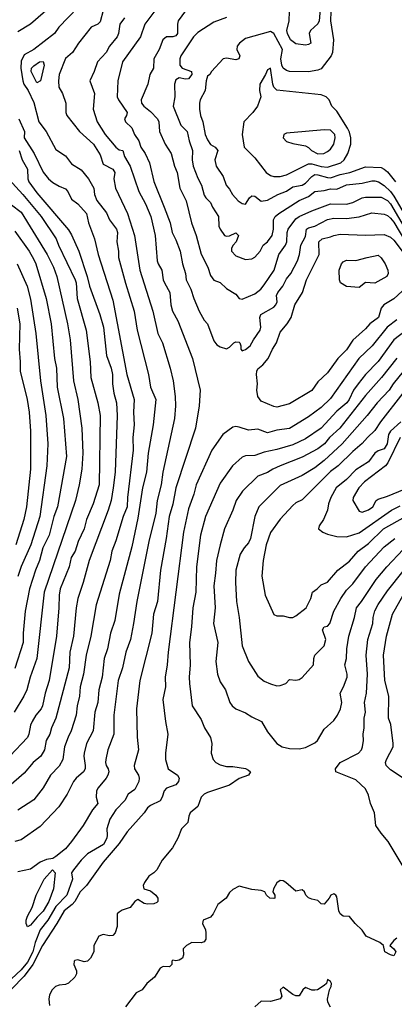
# Model space of a CAD drawing. Header units: metres. Extents: x -46681 to -43747, y -240911 to -237677.
# Tile 97 of 256: x -45570 to -45511, y -240827 to -240671. Entities that reach past the tile are written whole.
import ezdxf

# ---------------------------------------------------------------- set-up
doc = ezdxf.new("R2010")
doc.units = ezdxf.units.M
doc.layers.add('CONTOUR_INDEX', color=1, linetype='Continuous')
doc.layers.add('CONTOUR_INTER', color=3, linetype='Continuous')

msp = doc.modelspace()

# ---------------------------------------------------------------- linework, layer by layer
at = {"layer": 'CONTOUR_INDEX'}
for points, elevation in [([(-45521.04, -240668.02), (-45521.11, -240671.02), (-45520.63, -240674.02), (-45520.79, -240676.02), (-45521.01, -240676.52), (-45522.6, -240678.6), (-45523.1, -240678.8), (-45524.6, -240679.06), (-45527.6, -240679), (-45528.1, -240678.88), (-45528.59, -240678.52), (-45528.82, -240678.02), (-45528.96, -240677.02), (-45528.7, -240675.52), (-45530.1, -240673.01), (-45530.6, -240672.69), (-45534.6, -240673.78), (-45535.52, -240674.52), (-45535.91, -240675.02), (-45535.94, -240675.52), (-45535.5, -240676.52), (-45535.64, -240677.02), (-45536.1, -240677.2), (-45537.6, -240676.91), (-45538.1, -240677.03), (-45539.98, -240679.02), (-45540.22, -240679.52), (-45540.6, -240679.75), (-45540.81, -240680.52), (-45540.94, -240682.02), (-45541.75, -240683.52), (-45541.85, -240684.02), (-45541.86, -240685.02), (-45541.69, -240686.02), (-45541.34, -240687.02), (-45540.94, -240689.02), (-45540.6, -240689.87), (-45540.1, -240690.58), (-45539.36, -240691.02), (-45538.94, -240691.52), (-45539.42, -240693.02), (-45539.23, -240694.02), (-45538.1, -240695.66), (-45537.64, -240697.02), (-45537.1, -240697.68), (-45536.64, -240698.52), (-45535.76, -240699.52), (-45535.1, -240699.92), (-45534.6, -240700.07), (-45533.95, -240699.02), (-45533.6, -240698.74), (-45533.1, -240698.76), (-45532.1, -240699.55), (-45531.1, -240699.42), (-45529.48, -240698.52), (-45528.1, -240697.98), (-45527.1, -240697.32), (-45525.6, -240697.02), (-45525.1, -240696.73), (-45524.1, -240695.64), (-45523.6, -240695.37), (-45523.1, -240695.38), (-45521.6, -240695.84), (-45521.1, -240695.87), (-45519.6, -240695.34), (-45518.07, -240695.02), (-45515.6, -240694.15), (-45513.1, -240694.26), (-45512.6, -240694.5), (-45512.1, -240694.9), (-45510.83, -240696.52)], 100), ([(-45557.1, -240669.38), (-45557.6, -240671.16), (-45557.94, -240671.52), (-45558.99, -240672.02), (-45561.03, -240674.52), (-45561.99, -240676.02), (-45563.1, -240676.98), (-45564.1, -240679.52), (-45564.2, -240680.52), (-45564.11, -240681.52), (-45563.54, -240682.52), (-45563.01, -240684.02), (-45563.02, -240685.52), (-45562.86, -240686.02), (-45560.86, -240688.52), (-45558.66, -240690.52), (-45557.6, -240692.22), (-45557.1, -240693.69), (-45555.6, -240694.48), (-45555.24, -240695.02), (-45555.4, -240696.02), (-45555.18, -240697.52), (-45553.26, -240701.52), (-45552.17, -240705.02), (-45551.33, -240710.52), (-45549.27, -240717.02), (-45548.47, -240720.52), (-45547.71, -240722.02), (-45546.5, -240726.02), (-45546.03, -240728.02), (-45545.73, -240730.52), (-45545.65, -240732.02), (-45545.83, -240734.02), (-45547.64, -240742.52), (-45547.95, -240744.52), (-45548.57, -240747.02), (-45548.79, -240749.02), (-45549.86, -240753.52), (-45551.8, -240763.02), (-45552.3, -240766.52), (-45552.79, -240769.02), (-45553.5, -240771.02), (-45554.07, -240773.52), (-45554.75, -240775.52), (-45555.44, -240781.02), (-45555.43, -240784.02), (-45556.35, -240786.52), (-45556.7, -240788.02), (-45556.75, -240788.52), (-45556.64, -240789.02), (-45556.33, -240789.52), (-45556.23, -240790.02), (-45556.35, -240790.52), (-45556.65, -240791.02), (-45557.93, -240792.52), (-45558.15, -240793.02), (-45558.23, -240794.02), (-45557.94, -240795.02), (-45558.79, -240796.02), (-45560.27, -240798.52), (-45562.1, -240801.04), (-45563.1, -240802.19), (-45564.6, -240803.44), (-45565.1, -240803.75), (-45566.1, -240803.91), (-45567.1, -240804.29), (-45568.6, -240805.44), (-45570.6, -240805.86)], 105), ([(-45571.6, -240700.18), (-45570.1, -240701.31), (-45565.98, -240708.02), (-45564.95, -240710.02), (-45564.44, -240711.52), (-45562.78, -240719.02), (-45562.32, -240721.52), (-45561.8, -240728.02), (-45561.13, -240731.02), (-45560.5, -240735.52), (-45560.33, -240739.52), (-45560.51, -240742.02), (-45560.92, -240744.52), (-45561.5, -240747.02), (-45566.46, -240761.52), (-45567.62, -240772.02), (-45568.68, -240775.02), (-45569.2, -240777.02), (-45569.66, -240778.02), (-45571.21, -240780.52)], 110), ([(-45515.34, -240708.52), (-45513.6, -240708.15), (-45513.1, -240708.55), (-45512.47, -240709.52), (-45512.05, -240710.52), (-45511.98, -240711.02), (-45512.21, -240711.52), (-45514.1, -240712.59), (-45515.6, -240712.46), (-45516.6, -240713.26), (-45518.6, -240713.07), (-45519.55, -240712.52), (-45519.71, -240712.02), (-45519.74, -240710.52), (-45519.4, -240709.52), (-45519.1, -240709.18), (-45518.6, -240708.94), (-45517.1, -240709), (-45515.34, -240708.52)], 105), ([(-45509.6, -240726.57), (-45511.19, -240728.52), (-45511.84, -240729.52), (-45513.75, -240731.52), (-45515.32, -240733.52), (-45519.28, -240738.02), (-45522.1, -240740.64), (-45523.6, -240741.82), (-45525.6, -240743.04), (-45529.1, -240744.61), (-45532.46, -240748.02), (-45533.12, -240749.52), (-45533.76, -240753.02), (-45534.1, -240753.7), (-45534.79, -240754.52), (-45535.41, -240755.52), (-45536.09, -240758.02), (-45536.16, -240760.02), (-45536, -240763.02), (-45535.6, -240765.52), (-45535.12, -240770.02), (-45534.11, -240772.52), (-45532.6, -240774.83), (-45531.6, -240775.62), (-45530.6, -240776.08), (-45529.6, -240776.35), (-45529.1, -240776.32), (-45528.17, -240776.02), (-45527.6, -240775.38), (-45526.6, -240775.47), (-45526.1, -240775.37), (-45525.6, -240775.03), (-45523.82, -240773.02), (-45523.77, -240772.02), (-45523.6, -240771.52), (-45522.1, -240770.03), (-45521.84, -240769.02), (-45522.4, -240767.52), (-45522.1, -240767.04), (-45521.6, -240766.92), (-45521.25, -240766.52), (-45520.61, -240764.52), (-45519.46, -240762.52), (-45518.6, -240761.23), (-45517.6, -240760.21), (-45515.6, -240757.52), (-45512.6, -240754.37), (-45510.96, -240753.02)], 100), ([(-45565.11, -240805.52), (-45564.73, -240806.02), (-45564.96, -240808.52), (-45565.74, -240810.52), (-45566.6, -240812.09), (-45567.56, -240813.02), (-45568.6, -240814.27), (-45569.1, -240814.58), (-45569.3, -240814.02), (-45569.28, -240813.52), (-45569.1, -240812.89), (-45568.37, -240811.52), (-45567.73, -240809.52), (-45566.46, -240807.02), (-45565.11, -240805.52)], 105), ([(-45521.1, -240827.29), (-45521.52, -240826.52), (-45521.58, -240826.02), (-45521.28, -240824.52), (-45521, -240824.02), (-45520.98, -240823.52), (-45521.1, -240823.22), (-45521.6, -240822.93), (-45521.77, -240823.52), (-45522.1, -240823.85), (-45523.19, -240824.52), (-45523.6, -240824.62), (-45524.1, -240824.57), (-45525.1, -240824.19), (-45525.48, -240824.52), (-45526.1, -240825.5), (-45526.6, -240825.5), (-45527.1, -240825.3), (-45528.6, -240824.14), (-45529.07, -240824.52), (-45528.82, -240825.52), (-45529.1, -240825.95), (-45530.6, -240826.41), (-45532.1, -240826.36), (-45533.1, -240827.24)], 100)]:
    msp.add_lwpolyline(points, dxfattribs=dict(at, elevation=elevation))
at = {"layer": 'CONTOUR_INTER'}
for points, elevation in [([(-45559.6, -240667.25), (-45564.15, -240672.02), (-45564.81, -240673.02), (-45568.1, -240675.56), (-45569.6, -240676.4), (-45570.1, -240677.38), (-45570.15, -240678.52), (-45569.83, -240680.52), (-45569.65, -240681.02), (-45568.98, -240682.02), (-45568.1, -240683.94), (-45567.32, -240687.02), (-45566.16, -240688.52), (-45564.6, -240691.37), (-45563.1, -240692.4), (-45562.1, -240693.65), (-45560.6, -240694.61), (-45559.42, -240696.02), (-45558.61, -240697.52), (-45558.5, -240698.52), (-45558.1, -240699.49), (-45556.6, -240701.41), (-45556.09, -240702.52), (-45554.99, -240704.02), (-45554.84, -240704.52), (-45554.96, -240706.02), (-45554.66, -240707.52), (-45554.67, -240708.52), (-45553.6, -240712.57), (-45552.23, -240717.02), (-45551.73, -240720.02), (-45549.95, -240727.02), (-45549.61, -240729.02), (-45548.8, -240731.02), (-45549.2, -240735.02), (-45549.98, -240739.52), (-45550.27, -240742.52), (-45550.88, -240745.02), (-45551.6, -240749.8), (-45552.6, -240754.33), (-45554.6, -240761.87), (-45555.29, -240766.02), (-45555.94, -240768.02), (-45556.42, -240770.52), (-45556.95, -240772.02), (-45557.25, -240775.02), (-45557.78, -240777.02), (-45557.97, -240779.02), (-45558.42, -240780.52), (-45558.71, -240783.52), (-45559.75, -240785.52), (-45560.13, -240787.02), (-45560.19, -240787.52), (-45559.94, -240789.02), (-45559.98, -240789.52), (-45560.22, -240790.02), (-45561.4, -240791.02), (-45561.81, -240791.52), (-45562.81, -240793.52), (-45564.11, -240795.52), (-45567.1, -240798.65), (-45570.1, -240800.78), (-45571.1, -240801.05)], 106), ([(-45564.6, -240668.04), (-45568.6, -240671.55), (-45570.6, -240672.75)], 107), ([(-45548.6, -240669), (-45550.54, -240671.52), (-45551.2, -240673.52), (-45554.04, -240677.52), (-45554.79, -240680.52), (-45554.91, -240683.02), (-45554.69, -240683.52), (-45553.31, -240685.52), (-45553.43, -240686.02), (-45553.76, -240686.52), (-45553.6, -240687.02), (-45552.6, -240687.94), (-45552.15, -240689.02), (-45551.46, -240690.02), (-45551.17, -240691.02), (-45550.44, -240692.02), (-45549.78, -240693.52), (-45549.1, -240696.46), (-45547.44, -240700.52), (-45546.51, -240703.02), (-45546.18, -240704.52), (-45545.6, -240705.72), (-45544.94, -240707.52), (-45544.56, -240709.52), (-45544.07, -240711.02), (-45543.95, -240712.02), (-45543.22, -240713.52), (-45542.76, -240715.02), (-45541.9, -240717.02), (-45541.1, -240718.44), (-45540.61, -240719.02), (-45539.6, -240721.7), (-45539.1, -240722.32), (-45538.6, -240722.66), (-45537.6, -240722.97), (-45537.1, -240722.7), (-45536.42, -240722.02), (-45536.1, -240721.88), (-45535.6, -240721.92), (-45535.45, -240722.02), (-45535.33, -240722.52), (-45535.32, -240723.02), (-45535.1, -240723.3), (-45534.6, -240723.08), (-45533.83, -240722.52), (-45533.31, -240721.52), (-45532.24, -240720.02), (-45532.15, -240719.52), (-45532.32, -240718.02), (-45532.15, -240717.52), (-45530.1, -240716.35), (-45529.8, -240716.02), (-45529.59, -240715.52), (-45529.66, -240714.52), (-45529.47, -240714.02), (-45528.68, -240713.02), (-45528.1, -240711.86), (-45527.39, -240711.02), (-45526.34, -240709.02), (-45526.01, -240708.02), (-45525.8, -240706.52), (-45525.1, -240705.18), (-45524.92, -240704.02), (-45524.6, -240703.81), (-45523.6, -240703.52), (-45521.6, -240702.49), (-45520.6, -240702.29), (-45518.6, -240702.33), (-45516.6, -240702.08), (-45514.6, -240701.43), (-45512.6, -240701.64), (-45512.1, -240701.86), (-45511.6, -240702.26), (-45511.1, -240702.9), (-45509.26, -240706.02)], 103), ([(-45544.1, -240669.43), (-45545.24, -240671.02), (-45545.37, -240671.52), (-45545.37, -240673.02), (-45545.6, -240673.38), (-45546.1, -240673.51), (-45547.1, -240673.52), (-45547.69, -240674.02), (-45548.25, -240675.52), (-45549.09, -240677.02), (-45549.13, -240678.52), (-45549.75, -240679.52), (-45550.04, -240681.02), (-45551.1, -240683.54), (-45551.03, -240684.02), (-45550.7, -240684.52), (-45549.6, -240685.35), (-45548.52, -240686.52), (-45548.29, -240687.02), (-45548.19, -240688.52), (-45547.28, -240690.52), (-45546.34, -240692.02), (-45545.81, -240694.02), (-45545.41, -240695.02), (-45544.97, -240697.52), (-45543.99, -240699.52), (-45543.12, -240703.02), (-45542.39, -240705.02), (-45541.6, -240707.95), (-45540.55, -240710.02), (-45540.1, -240711.37), (-45539.6, -240712.09), (-45538.6, -240712.44), (-45537.6, -240713.43), (-45536.1, -240714.31), (-45535.6, -240715), (-45535.1, -240715.11), (-45533.1, -240714.26), (-45532.13, -240713.52), (-45531.6, -240712.81), (-45530.04, -240710.52), (-45529.28, -240708.02), (-45528.27, -240706.52), (-45528.06, -240706.02), (-45528, -240704.52), (-45527.8, -240704.02), (-45526.6, -240702.39), (-45526.1, -240702), (-45524.1, -240701.1), (-45521.1, -240699.98), (-45518.6, -240700.06), (-45517.6, -240699.77), (-45516.1, -240699.03), (-45515.6, -240698.93), (-45513.1, -240698.96), (-45512.1, -240699.45), (-45511.6, -240700.01), (-45506.94, -240708.02)], 102), ([(-45522.72, -240668.52), (-45522.91, -240671.02), (-45523.1, -240671.47), (-45524.27, -240672.52), (-45524.49, -240673.02), (-45524.26, -240674.52), (-45524.6, -240674.74), (-45525.1, -240674.83), (-45526.6, -240674.62), (-45527.46, -240674.02), (-45527.94, -240673.02), (-45528.01, -240672.52), (-45527.64, -240671.02), (-45527.63, -240669.52)], 101), ([(-45553.71, -240670.52), (-45554.47, -240671.52), (-45554.7, -240673.02), (-45554.91, -240673.52), (-45556.1, -240675.02), (-45556.66, -240676.02), (-45558.03, -240677.52), (-45558.53, -240679.02), (-45559.23, -240680.52), (-45558.51, -240682.52), (-45558.69, -240685.02), (-45558.05, -240687.02), (-45556.81, -240689.02), (-45555.1, -240691), (-45554.6, -240691.46), (-45554.02, -240691.52), (-45553.72, -240692.52), (-45552.82, -240694.02), (-45551.49, -240698.02), (-45550.39, -240700.02), (-45549.56, -240702.02), (-45548.9, -240705.02), (-45548.57, -240709.02), (-45548.42, -240709.52), (-45547.81, -240710.52), (-45547.59, -240712.02), (-45547.4, -240712.52), (-45546.58, -240714.02), (-45546.42, -240716.02), (-45546.13, -240717.02), (-45545.31, -240718.52), (-45542.97, -240724.52), (-45541.78, -240729.52), (-45541.91, -240732.02), (-45542.5, -240735.52), (-45545.6, -240744.98), (-45546.1, -240747.58), (-45546.65, -240749.52), (-45547.13, -240753.02), (-45548.03, -240758.02), (-45548.53, -240763.02), (-45549.13, -240765.02), (-45549.4, -240768.02), (-45551.29, -240775.52), (-45551.84, -240780.02), (-45551.71, -240784.52), (-45551.54, -240786.52), (-45552.22, -240789.02), (-45552.16, -240789.52), (-45551.53, -240790.52), (-45551.43, -240791.02), (-45551.49, -240791.52), (-45552.1, -240792.81), (-45553.15, -240793.52), (-45553.68, -240794.52), (-45555.13, -240796.02), (-45556.08, -240797.52), (-45556.54, -240799.02), (-45556.46, -240800.02), (-45556.55, -240800.52), (-45557.08, -240801.52), (-45559.6, -240803.01), (-45560.6, -240804.01), (-45561.82, -240805.52), (-45562.12, -240806.02), (-45561.99, -240807.02), (-45562.85, -240809.52), (-45564.6, -240811.32), (-45565.87, -240813.52), (-45567.1, -240815.02), (-45567.86, -240817.02), (-45568.24, -240818.52), (-45569.1, -240820.17), (-45570.1, -240821.39), (-45572.43, -240823.52)], 104), ([(-45537.6, -240670.49), (-45539.6, -240671.23), (-45542.1, -240672.87), (-45542.83, -240673.52), (-45544.82, -240676.52), (-45544.98, -240677.02), (-45545, -240678.02), (-45544.6, -240678.5), (-45543.13, -240679.02), (-45543.06, -240679.52), (-45543.6, -240680.2), (-45544.1, -240680.24), (-45545.1, -240680.05), (-45545.6, -240680.35), (-45545.82, -240681.02), (-45545.79, -240683.02), (-45546.05, -240684.52), (-45544.79, -240687.52), (-45543.8, -240688.52), (-45543.52, -240690.02), (-45542.96, -240691.52), (-45543.01, -240693.02), (-45542.84, -240694.02), (-45542.1, -240695.93), (-45541.52, -240697.02), (-45541.1, -240698.61), (-45540.88, -240699.02), (-45540.1, -240699.77), (-45539.8, -240700.52), (-45538.84, -240702.02), (-45538.79, -240703.52), (-45538.6, -240703.99), (-45537.91, -240705.02), (-45537.6, -240705.14), (-45537.1, -240705.04), (-45536.1, -240704.6), (-45535.69, -240705.02), (-45536.05, -240706.02), (-45536.53, -240706.52), (-45536.79, -240707.02), (-45536.8, -240707.52), (-45536.1, -240708.25), (-45534.6, -240708.83), (-45533.6, -240708.7), (-45533.1, -240708.42), (-45532.27, -240707.52), (-45531.79, -240706.52), (-45531.1, -240706.02), (-45530.38, -240705.02), (-45530.14, -240704.02), (-45530.13, -240702.52), (-45529.89, -240702.02), (-45529.3, -240701.52), (-45526.1, -240699.46), (-45524.6, -240698.85), (-45523.6, -240698.04), (-45522.1, -240697.88), (-45521.1, -240697.6), (-45520.1, -240697.68), (-45518.6, -240697.01), (-45516.1, -240696.73), (-45514.6, -240696.36), (-45514.1, -240696.36), (-45513.53, -240696.52), (-45512.6, -240697.07), (-45511.6, -240698.03), (-45511.1, -240698.77), (-45506.56, -240706.52)], 101), ([(-45567.2, -240677.52), (-45566.6, -240677.42), (-45566.47, -240678.02), (-45567.02, -240680.52), (-45567.6, -240680.82), (-45568.51, -240679.02), (-45568.44, -240678.52), (-45568.1, -240678.12), (-45567.2, -240677.52)], 106), ([(-45530.6, -240678.51), (-45531.1, -240678.75), (-45531.39, -240679.52), (-45532.32, -240681.02), (-45532.34, -240682.02), (-45532.13, -240683.02), (-45532.69, -240684.52), (-45533.42, -240685.52), (-45534.85, -240687.02), (-45535.12, -240689.02), (-45534.81, -240691.02), (-45533.1, -240692.73), (-45531.3, -240695.02), (-45530.6, -240695.53), (-45530.1, -240695.67), (-45529.1, -240695.66), (-45528.1, -240695.42), (-45524.6, -240693.67), (-45524.1, -240693.66), (-45522.6, -240694.07), (-45521.6, -240694.17), (-45519.51, -240693.52), (-45518.94, -240693.02), (-45518.39, -240692.02), (-45517.91, -240690.52), (-45517.88, -240689.52), (-45518.1, -240688.65), (-45518.42, -240688.02), (-45520.1, -240685.33), (-45520.93, -240684.52), (-45521.33, -240683.52), (-45521.82, -240683.02), (-45522.6, -240682.73), (-45529.6, -240681.98), (-45530.07, -240681.52), (-45530.24, -240681.02), (-45530.6, -240678.51)], 99), ([(-45570.48, -240686.52), (-45569.56, -240688.52), (-45569.64, -240689.52), (-45568.03, -240692.02), (-45566.6, -240695), (-45565.78, -240696.02), (-45565.1, -240696.6), (-45564.1, -240697.21), (-45563.1, -240697.62), (-45562.7, -240698.02), (-45562.1, -240699.27), (-45561.1, -240700.01), (-45559.73, -240701.52), (-45559.44, -240703.02), (-45558.48, -240705.52), (-45557.9, -240708.02), (-45555.6, -240715.28), (-45553.35, -240727.02), (-45552.21, -240731.02), (-45552.29, -240733.02), (-45552.21, -240735.02), (-45552.41, -240737.02), (-45552.36, -240739.02), (-45553.25, -240746.52), (-45553.33, -240748.02), (-45553.96, -240749.52), (-45555.1, -240753.41), (-45555.75, -240755.02), (-45556.03, -240756.52), (-45558.22, -240763.52), (-45559.04, -240768.52), (-45559.83, -240771.52), (-45560.24, -240774.52), (-45560.73, -240776.52), (-45560.87, -240778.02), (-45561.23, -240779.52), (-45561.38, -240781.02), (-45562.16, -240783.52), (-45562.68, -240784.52), (-45563.24, -240786.02), (-45563.48, -240788.02), (-45564.1, -240789.08), (-45565.44, -240790.52), (-45566.61, -240792.52), (-45568.1, -240794.44), (-45570.6, -240796.09)], 107), ([(-45525.1, -240688.51), (-45528.1, -240688.78), (-45528.49, -240689.02), (-45528.59, -240689.52), (-45528.1, -240690.1), (-45527.1, -240690.46), (-45525.1, -240690.8), (-45524.6, -240691.05), (-45524.13, -240691.52), (-45523.1, -240692.06), (-45522.2, -240692.02), (-45521.6, -240691.7), (-45521.1, -240691.31), (-45520.6, -240690.55), (-45520.36, -240689.52), (-45520.45, -240689.02), (-45521.1, -240688.33), (-45522.1, -240688.25), (-45525.1, -240688.51)], 98), ([(-45570.43, -240691.52), (-45569.95, -240693.02), (-45569.07, -240694.52), (-45569.04, -240696.02), (-45568.86, -240696.52), (-45567.6, -240698.23), (-45562.6, -240704.09), (-45562.1, -240704.92), (-45560.96, -240707.52), (-45559.64, -240711.52), (-45559.28, -240713.02), (-45557.62, -240717.52), (-45557.05, -240719.52), (-45556.61, -240724.02), (-45555.86, -240726.02), (-45555.61, -240727.02), (-45555.63, -240728.52), (-45555.43, -240730.02), (-45555.01, -240731.52), (-45554.92, -240733.52), (-45555.2, -240742.52), (-45555.51, -240745.02), (-45555.87, -240747.02), (-45556.3, -240748.52), (-45559.35, -240756.52), (-45560.28, -240760.02), (-45561.12, -240762.52), (-45561.39, -240764.02), (-45561.81, -240768.52), (-45562.4, -240771.02), (-45562.51, -240773.52), (-45564.61, -240781.52), (-45565.29, -240783.02), (-45565.54, -240784.02), (-45566.13, -240785.02), (-45566.41, -240786.52), (-45566.96, -240787.52), (-45568.19, -240788.52), (-45569.6, -240790.23), (-45572.1, -240792.35)], 108), ([(-45572.6, -240695.52), (-45569.84, -240698.52), (-45566.91, -240702.02), (-45564.53, -240705.52), (-45564.19, -240706.52), (-45561.57, -240712.02), (-45561.41, -240712.52), (-45561.22, -240715.02), (-45559.83, -240720.02), (-45559.18, -240725.02), (-45559.05, -240727.52), (-45557.96, -240731.52), (-45557.61, -240733.52), (-45557.76, -240744.52), (-45558.7, -240747.52), (-45559.74, -240750.02), (-45560.14, -240751.52), (-45561.07, -240753.52), (-45561.53, -240755.02), (-45562.16, -240756.02), (-45562.48, -240757.52), (-45563.9, -240761.02), (-45564.06, -240762.02), (-45564.11, -240764.02), (-45564.5, -240768.52), (-45565.65, -240775.52), (-45566.31, -240777.52), (-45566.72, -240779.52), (-45566.95, -240780.02), (-45567.75, -240781.02), (-45568.33, -240782.02), (-45568.6, -240782.61), (-45568.86, -240784.02), (-45569.1, -240784.54), (-45571.89, -240787.52)], 109), ([(-45571.1, -240704.33), (-45568.85, -240707.52), (-45568.1, -240708.82), (-45567.78, -240709.52), (-45566.13, -240715.02), (-45565.37, -240719.02), (-45564.81, -240724.52), (-45564.49, -240726.02), (-45564.42, -240729.02), (-45563.4, -240734.02), (-45562.93, -240740.02), (-45564.36, -240748.02), (-45564.91, -240749.52), (-45565.67, -240752.52), (-45566.66, -240754.52), (-45567.2, -240756.52), (-45567.83, -240758.02), (-45568.75, -240761.02), (-45569.46, -240764.52), (-45569.79, -240768.02), (-45569.79, -240769.52), (-45571.1, -240773.64)], 111), ([(-45509.1, -240713.22), (-45511.1, -240715.03), (-45512.69, -240716.02), (-45513.1, -240716.52), (-45513.53, -240718.02), (-45514.91, -240719.02), (-45515.6, -240719.81), (-45517.6, -240721.61), (-45518.6, -240723.13), (-45519.95, -240724.52), (-45521.6, -240726.79), (-45523.1, -240728.18), (-45524.1, -240729.59), (-45527.6, -240731.7), (-45529.6, -240732.22), (-45530.1, -240732.12), (-45532.1, -240731.26), (-45532.6, -240730.53), (-45532.77, -240729.52), (-45532.67, -240728.52), (-45532.84, -240727.02), (-45532.78, -240726.52), (-45532.6, -240726.14), (-45531.81, -240725.52), (-45531.01, -240724.52), (-45530.29, -240723.02), (-45529.66, -240722.02), (-45529.1, -240720.31), (-45527.96, -240719.02), (-45527.36, -240718.02), (-45526.79, -240716.02), (-45525.56, -240714.02), (-45524.93, -240712.02), (-45522.93, -240708.02), (-45522.97, -240706.02), (-45522.42, -240705.52), (-45521.1, -240705.25), (-45520.59, -240705.02)], 104), ([(-45520.59, -240705.02), (-45519.6, -240704.79), (-45515.6, -240704.97), (-45512.6, -240704.87), (-45511.6, -240705.27), (-45511.1, -240705.73), (-45509.76, -240707.52)], 104), ([(-45570.73, -240709.52), (-45569.17, -240713.02), (-45568.6, -240715.1), (-45567.77, -240720.52), (-45567.05, -240728.02), (-45566.19, -240733.52), (-45565.86, -240738.02), (-45566.02, -240741.52), (-45567.15, -240749.52), (-45568.59, -240754.02), (-45570.1, -240757.46), (-45570.6, -240759.06)], 112), ([(-45570.71, -240716.52), (-45570.32, -240719.02), (-45570.42, -240723.02), (-45570.26, -240725.02), (-45570.28, -240726.52), (-45569.13, -240731.02), (-45568.84, -240733.02), (-45568.64, -240736.02), (-45568.63, -240742.02), (-45569.27, -240748.02), (-45569.69, -240750.02), (-45570.92, -240754.02)], 113), ([(-45510.6, -240718.36), (-45512.15, -240719.52), (-45514.55, -240722.52), (-45516.61, -240724.52), (-45521.1, -240730.86), (-45522.6, -240732.25), (-45524.6, -240733.76), (-45527.6, -240735.61), (-45529.6, -240735.85), (-45531.1, -240736.3), (-45532.6, -240735.68), (-45534.1, -240735.86), (-45535.6, -240735.39), (-45536.1, -240735.3), (-45536.6, -240735.38), (-45538.19, -240736.52), (-45539.89, -240739.02), (-45542.4, -240744.52), (-45542.76, -240746.02), (-45543.6, -240748.34), (-45544.4, -240752.02), (-45546.84, -240771.02), (-45546.99, -240773.02), (-45547.3, -240775.02), (-45547.22, -240776.52), (-45547.66, -240778.52), (-45547.24, -240782.02), (-45546.85, -240784.02), (-45547.27, -240787.02), (-45547.24, -240788.02), (-45546.8, -240789.52), (-45545.34, -240790.52), (-45545.07, -240791.02), (-45545.16, -240791.52), (-45545.6, -240792.04), (-45547.1, -240792.59), (-45547.47, -240793.02), (-45547.76, -240794.02), (-45548.1, -240794.62), (-45549.6, -240795.32), (-45550.1, -240795.72), (-45550.61, -240796.52), (-45553.31, -240799.52), (-45554.6, -240801.34), (-45557.1, -240804.32), (-45559.74, -240808.02), (-45560.75, -240809.02), (-45561.6, -240810.52), (-45562.03, -240811.02), (-45563.27, -240812.02), (-45564.43, -240814.02), (-45566.74, -240817.52), (-45568.23, -240820.52), (-45569.6, -240822.39), (-45571.6, -240824.44)], 103), ([(-45509.07, -240720.02), (-45511.1, -240721.54), (-45513.6, -240724.97), (-45515.58, -240727.02), (-45516.73, -240728.52), (-45517.47, -240729.52), (-45518.18, -240731.02), (-45518.54, -240731.52), (-45520.1, -240732.86), (-45522.6, -240735.55), (-45525.1, -240737.22), (-45527.1, -240738.18), (-45529.6, -240738.94), (-45531.6, -240739.33), (-45533.1, -240739.86), (-45534.6, -240739.93), (-45535.1, -240740.15), (-45536.63, -240741.52), (-45538.6, -240744.26), (-45540.93, -240749.52), (-45541.72, -240752.52), (-45542.34, -240757.52), (-45542.42, -240761.52), (-45542.9, -240764.02), (-45543.11, -240767.02), (-45543.46, -240769.52), (-45543.32, -240773.02), (-45543.5, -240775.02), (-45543.46, -240776.02), (-45543.01, -240779.52), (-45541.6, -240781.69), (-45541.09, -240783.02), (-45540.1, -240784.58), (-45539.9, -240785.52), (-45540.04, -240787.02), (-45539.68, -240788.02), (-45539.3, -240788.52), (-45538.6, -240788.91), (-45537.6, -240789.14), (-45536.6, -240789.17), (-45534.6, -240789.49), (-45534.1, -240789.73), (-45533.81, -240790.02), (-45534.11, -240790.52), (-45535.6, -240791.06), (-45537.1, -240792.1), (-45540.6, -240793.28), (-45541.13, -240793.52), (-45541.59, -240794.02), (-45542.1, -240795.51), (-45543.36, -240796.52), (-45543.56, -240797.02), (-45543.71, -240798.02), (-45544.73, -240799.02), (-45545.3, -240800.52), (-45546.15, -240802.02), (-45547.76, -240804.02), (-45548.6, -240805.52), (-45549.1, -240806.02), (-45549.88, -240806.52), (-45550.58, -240807.52), (-45550.76, -240808.02), (-45550.69, -240808.52), (-45549.6, -240808.83), (-45548.78, -240809.52), (-45548.46, -240810.02), (-45548.47, -240810.52), (-45548.6, -240810.72), (-45549.1, -240810.93), (-45550.1, -240810.98), (-45550.6, -240810.85), (-45551.6, -240810.25), (-45552.1, -240810.52), (-45552.86, -240811.52), (-45554.1, -240811.93), (-45554.6, -240812.24), (-45554.9, -240812.52), (-45554.89, -240814.52), (-45555.22, -240815.52), (-45555.6, -240815.93), (-45556.1, -240815.99), (-45557.1, -240815.8), (-45557.79, -240816.02), (-45558.58, -240817.52), (-45558.61, -240818.52), (-45559.14, -240819.52), (-45559.57, -240820.02), (-45560.1, -240820.13), (-45561.1, -240819.81), (-45561.6, -240819.89), (-45561.69, -240820.02), (-45561.78, -240820.52), (-45561.33, -240821.52), (-45561.35, -240822.02), (-45561.62, -240822.52), (-45562.6, -240823.47), (-45563.1, -240823.69), (-45564.1, -240823.78), (-45564.66, -240824.02), (-45565.18, -240824.52), (-45565.6, -240825.33), (-45565.7, -240826.02), (-45565.61, -240827.02)], 102), ([(-45510.6, -240724.47), (-45513.02, -240727.52), (-45515.6, -240730.35), (-45519.65, -240735.52), (-45521.27, -240737.02), (-45522.07, -240738.02), (-45523.1, -240738.82), (-45525.6, -240740.16), (-45529.1, -240741.49), (-45530.27, -240742.02), (-45531.1, -240742.56), (-45532.6, -240743.17), (-45535.05, -240745.52), (-45536.03, -240747.02), (-45536.56, -240748.52), (-45537.89, -240751.52), (-45538.6, -240754.03), (-45539.17, -240756.52), (-45539.31, -240758.52), (-45539.61, -240760.52), (-45539.39, -240764.02), (-45539.66, -240766.52), (-45538.95, -240769.52), (-45539.28, -240772.52), (-45539.01, -240774.52), (-45538.6, -240775.72), (-45537.76, -240777.02), (-45537.06, -240779.02), (-45536.71, -240779.52), (-45536.1, -240780), (-45534.6, -240780.64), (-45533.6, -240781.28), (-45532.03, -240782.02), (-45531.1, -240783.64), (-45529.61, -240785.52), (-45528.76, -240786.02), (-45527.6, -240786.32), (-45526.1, -240786.37), (-45525.1, -240786.14), (-45523.6, -240785.38), (-45523.19, -240785.02), (-45522.1, -240783.24), (-45520.6, -240781.84), (-45520.02, -240781.02), (-45519.55, -240780.02), (-45519.32, -240779.02), (-45519.61, -240777.52), (-45519.06, -240776.52), (-45518.46, -240775.02), (-45518.46, -240774.52), (-45518.85, -240773.02), (-45518.59, -240772.02), (-45518.51, -240770.52), (-45518.2, -240768.52), (-45517.33, -240765.52), (-45517.03, -240764.02), (-45516.2, -240763.02), (-45513.88, -240759.52), (-45512.22, -240757.52), (-45509.6, -240754.79)], 101), ([(-45509.68, -240730.02), (-45513.22, -240734.52), (-45514.1, -240735.9), (-45515.28, -240737.02), (-45516.1, -240737.98), (-45517.6, -240739.23), (-45519.89, -240741.52), (-45521.1, -240742.42), (-45525.6, -240746.9), (-45526.6, -240747.4), (-45527.1, -240747.81), (-45529.1, -240749.98), (-45530.6, -240752.06), (-45531.29, -240754.02), (-45531.79, -240756.52), (-45531.97, -240759.02), (-45531.45, -240762.02), (-45530.1, -240765.08), (-45529.6, -240765.27), (-45528.6, -240765.29), (-45527.6, -240765.54), (-45527.1, -240765.56), (-45526.6, -240765.28), (-45524.95, -240764.02), (-45524.23, -240762.52), (-45523.96, -240761.52), (-45523.22, -240761.02), (-45522.6, -240760.35), (-45521.6, -240759.94), (-45519.96, -240758.02), (-45518.1, -240756.64), (-45516.76, -240755.02), (-45515.1, -240753.82), (-45512.74, -240751.52), (-45509.23, -240749.52)], 99), ([(-45509.98, -240734.52), (-45511.6, -240736.02), (-45511.96, -240736.52), (-45512.17, -240738.02), (-45512.6, -240738.81), (-45513.6, -240739.15), (-45514.09, -240739.52), (-45515.1, -240740.86), (-45517.1, -240742.12), (-45518.6, -240743.66), (-45520.2, -240745.02), (-45521.09, -240746.52), (-45521.42, -240747.52), (-45521.59, -240748.52), (-45522.24, -240750.02), (-45522.9, -240751.02), (-45523.04, -240751.52), (-45522.34, -240752.02), (-45521.6, -240752.35), (-45520.1, -240752.72), (-45518.6, -240752.77), (-45516.6, -240752.12), (-45511.46, -240748.52), (-45510.1, -240747.83)], 98), ([(-45510.1, -240737.02), (-45512.03, -240741.02), (-45512.39, -240741.52), (-45515.74, -240744.02), (-45516.61, -240745.02), (-45517.55, -240746.52), (-45517.6, -240747.02), (-45516.6, -240748.71), (-45516.1, -240748.84), (-45515.1, -240748.46), (-45514.41, -240748.02), (-45513.89, -240747.02), (-45513.6, -240746.77), (-45512.1, -240746.31), (-45507.6, -240744.48)], 97), ([(-45509.59, -240805.02), (-45511.98, -240801.02), (-45513.1, -240799.74), (-45513.95, -240798.52), (-45514.18, -240796.52), (-45514.81, -240795.02), (-45515.1, -240793.68), (-45515.6, -240792.7), (-45517.1, -240791.25), (-45520.26, -240790.02), (-45520.34, -240789.52), (-45519.61, -240788.52), (-45516.67, -240787.02), (-45516.2, -240786.52), (-45516.03, -240786.02), (-45515.89, -240785.02), (-45515.96, -240784.02), (-45515.79, -240783.02), (-45515.78, -240781.52), (-45515.58, -240780.52), (-45515.72, -240779.02), (-45515.44, -240777.52), (-45515.24, -240774.52), (-45515.49, -240771.52), (-45515.2, -240769.02), (-45514.41, -240766.52), (-45514.37, -240765.52), (-45514.1, -240764.47), (-45513.6, -240763.46), (-45512.1, -240761.31), (-45509.6, -240758.22)], 102), ([(-45509.63, -240791.02), (-45511.6, -240789.69), (-45512.31, -240789.02), (-45512.42, -240788.52), (-45512.28, -240788.02), (-45511.2, -240786.02), (-45511.21, -240785.52), (-45511.59, -240782.52), (-45511.95, -240781.52), (-45511.9, -240778.02), (-45512.5, -240775.52), (-45512.73, -240771.52), (-45512.24, -240768.52), (-45511.3, -240765.02), (-45509.61, -240762.02)], 103), ([(-45510.6, -240816.35), (-45511.1, -240816.72), (-45511.72, -240817.52), (-45511.1, -240818.05), (-45510.8, -240818.52), (-45511.1, -240819.14), (-45511.6, -240818.99), (-45512.51, -240818.52), (-45512.73, -240817.52), (-45513.32, -240817.02), (-45515.48, -240816.02), (-45516.1, -240815.09), (-45517.2, -240814.02), (-45518.1, -240812.91), (-45519.1, -240812.87), (-45519.6, -240812.52), (-45519.81, -240812.02), (-45520.1, -240809.78), (-45520.25, -240809.52), (-45520.6, -240809.34), (-45521.05, -240809.52), (-45521.31, -240810.02), (-45522.1, -240810.97), (-45522.6, -240810.89), (-45523.1, -240810.38), (-45524.1, -240810.19), (-45524.6, -240809.95), (-45525, -240809.52), (-45525.23, -240809.02), (-45525.6, -240808.69), (-45526.6, -240808.91), (-45528.19, -240807.52), (-45528.6, -240807.27), (-45529.1, -240807.23), (-45529.6, -240807.61), (-45530.17, -240808.52), (-45530.26, -240809.02), (-45529.94, -240809.52), (-45529.94, -240810.02), (-45530.1, -240810.09), (-45530.75, -240810.02), (-45531.23, -240809.52), (-45531.5, -240809.02), (-45532.1, -240808.78), (-45533.6, -240808.66), (-45535.6, -240808.14), (-45536.6, -240808.62), (-45537.1, -240809.12), (-45537.62, -240810.02), (-45538.98, -240811.02), (-45539.7, -240812.52), (-45540.1, -240813.01), (-45541.3, -240813.52), (-45541.38, -240814.02), (-45540.92, -240815.02), (-45540.88, -240815.52), (-45540.86, -240816.52), (-45541.1, -240816.96), (-45541.6, -240817.07), (-45543.1, -240817.05), (-45543.9, -240817.52), (-45544.44, -240818.02), (-45544.39, -240819.02), (-45544.56, -240819.52), (-45545.1, -240819.85), (-45545.6, -240819.93), (-45546.1, -240819.84), (-45546.25, -240820.02), (-45546.26, -240820.52), (-45546.6, -240820.91), (-45547.6, -240820.83), (-45548.1, -240821.11), (-45548.96, -240822.52), (-45550.2, -240823.52), (-45550.92, -240824.52), (-45551.88, -240825.02), (-45553.6, -240827.22)], 101)]:
    msp.add_lwpolyline(points, dxfattribs=dict(at, elevation=elevation))

doc.saveas('drawing.dxf')
